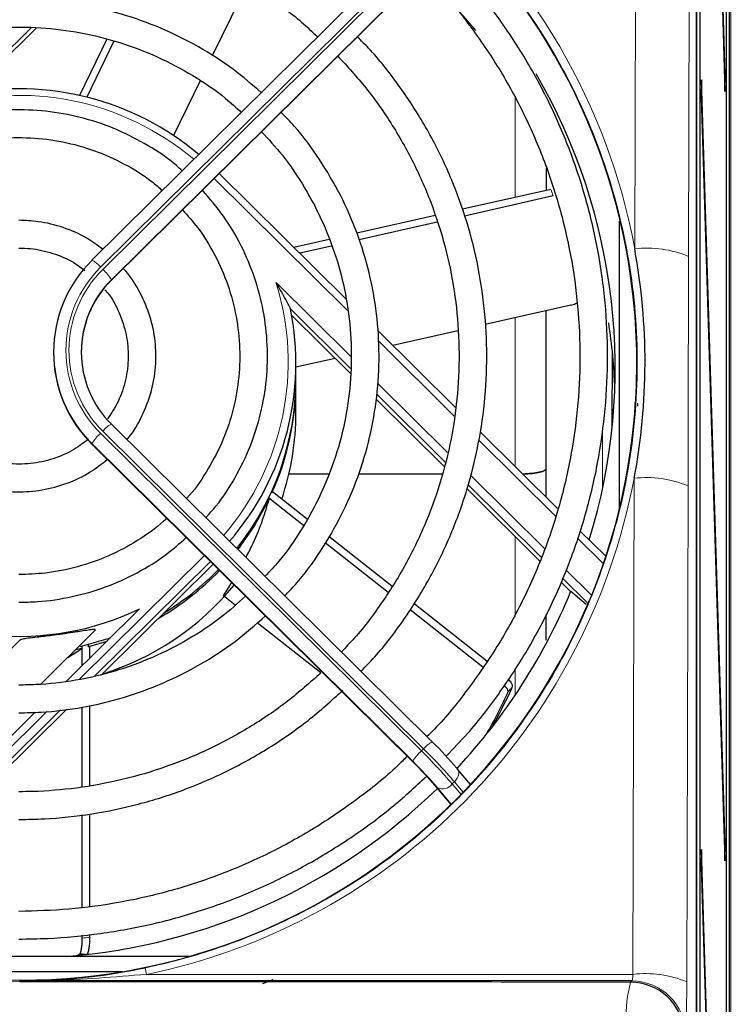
# Model space of a CAD drawing. Header units: millimetres. Extents: x 5 to 418, y 2 to 292.
# Tile 34 of 51: x 106 to 121, y 219 to 240. Entities that reach past the tile are written whole.
import ezdxf

# ---------------------------------------------------------------- set-up
doc = ezdxf.new("R2010")
doc.units = ezdxf.units.MM
doc.layers.add('SLD-0', color=7, linetype='Continuous')
doc.styles.add('SLDTEXTSTYLE0', font='TXT', dxfattribs={"width": 0.605})
doc.dimstyles.new('SLDDIMSTYLE0', dxfattribs={"dimtxt": 3.5, "dimasz": 3.302, "dimexe": 0, "dimexo": 0.0625, "dimgap": 0.875, "dimtad": 1, "dimlfac": 3, "dimrnd": 1e-09, "dimzin": 12, "dimdsep": 46, "dimtxsty": 'SLDTEXTSTYLE0', "dimsah": 1, "dimcen": 0.09, "dimadec": 0, "dimazin": 3, "dimtfac": 1, "dimtofl": 0, "dimtmove": 0, "dimatfit": 3, "dimfxl": 1, "dimfrac": 2, "dimtolj": 1, "dimtzin": 12, "dimarcsym": 0})

# ---------------------------------------------------------------- blocks, each defined once
blk = doc.blocks.new('_D_1')
at = {"layer": 'SLD-0', "color": 7}
for p, q in [((117.995, 259.752), (136.824, 259.752)), ((135.824, 259.752), (135.824, 84.752)), ((117.995, 84.752), (136.824, 84.752))]:
    blk.add_line(p, q, dxfattribs=at)
for centre, start, end in [((133.138, 170.891), 63.4349, 116.5651), ((133.138, 173.613), 243.4349, 296.5651)]:
    blk.add_arc(centre, 6.006, start, end, dxfattribs=at)
for points in [[(135.824, 259.752), (135.316, 256.45), (136.332, 256.45)], [(135.824, 84.752), (136.332, 88.054), (135.316, 88.054)]]:
    blk.add_solid(points, dxfattribs=at)
at = {"layer": 'SLD-0', "color": 7, "insert": (131.312, 168.242), "char_height": 3.5, "attachment_point": 1, "rotation": 90, "style": 'SLDTEXTSTYLE0'}
blk.add_mtext('525', dxfattribs=at)

msp = doc.modelspace()

# ---------------------------------------------------------------- linework, layer by layer
at = {"color": 7, "linetype": 'Continuous', "lineweight": 25}
for p, q in [((121.4186, 95.238), (121.4186, 250.7511)), ((120.705, 118.8642), (120.705, 250.2784)), ((121.3246, 239.0257), (121.1494, 244.6733)), ((120.7799, 244.3853), (120.7799, 119.5187)), ((120.7878, 119.5187), (120.7878, 244.3853)), ((121.1455, 244.298), (121.3207, 238.6504)), ((121.3443, 244.3853), (121.3443, 98.752)), ((121.3522, 98.752), (121.3522, 244.3853)), ((114.5595, 241.8743), (107.6101, 234.9925)), ((108.0325, 234.5576), (115.0014, 241.4587)), ((110.9721, 240.9713), (110.2177, 239.4199)), ((106.2948, 240.0291), (104.8385, 238.5869)), ((104.983, 238.6141), (106.4112, 240.0284)), ((107.9316, 239.7781), (107.3399, 238.5614)), ((108.087, 239.7392), (107.4964, 238.5246)), ((120.8114, 238.8972), (120.8076, 238.5219)), ((121.3246, 222.3602), (120.8114, 238.8972)), ((121.3246, 239.0257), (121.3096, 239.0096)), ((121.3207, 238.6504), (121.3246, 239.0257)), ((109.955, 238.8798), (109.378, 237.6933)), ((120.8076, 238.5219), (121.3207, 221.9849)), ((113.1209, 234.1442), (110.368, 236.8703)), ((117.5486, 236.5283), (115.6385, 236.0966)), ((117.6016, 236.3845), (115.6823, 235.9507)), ((115.0439, 235.9622), (113.3508, 235.5795)), ((115.0886, 235.8165), (113.3955, 235.4339)), ((119.0288, 235.8372), (119.0288, 229.5869)), ((112.7473, 235.4431), (111.9836, 235.2705)), ((112.8012, 235.2995), (112.1116, 235.1437)), ((107.6101, 234.9925), (107.6091, 234.9898)), ((108.0334, 234.5603), (108.0325, 234.5576)), ((117.9803, 234.0193), (116.1255, 233.6001)), ((113.2138, 232.6507), (111.9096, 233.9422)), ((111.937, 233.799), (113.2129, 232.5356)), ((115.4828, 231.8053), (113.7957, 233.476)), ((115.5361, 233.4668), (114.1266, 233.1483)), ((106.7788, 233.0047), (106.7788, 232.9954)), ((118.882, 231.3968), (118.8858, 232.9775)), ((112.8789, 232.8663), (112.0288, 232.6741)), ((112.0288, 232.4155), (112.0288, 232.7634)), ((112.0288, 231.6964), (112.0288, 232.3691)), ((115.2634, 230.6209), (113.7813, 232.0886)), ((113.7687, 231.9851), (115.2412, 230.527)), ((119.3838, 231.8972), (119.3621, 231.8972)), ((119.4288, 231.8972), (119.4288, 231.8323)), ((119.3794, 231.8323), (119.3621, 231.8323)), ((114.9819, 224.5607), (108.0325, 231.4425)), ((117.705, 229.6047), (116.0159, 231.2774)), ((107.6101, 231.0075), (107.6091, 231.0103)), ((107.6101, 231.0075), (114.579, 224.1064)), ((112.7343, 230.3569), (111.8743, 230.3569)), ((115.2008, 230.3569), (113.3848, 230.3569)), ((117.4455, 229.8617), (117.4455, 230.4726)), ((111.5104, 229.9531), (111.4949, 229.9653)), ((112.2687, 229.3813), (111.5196, 229.9728)), ((115.7355, 230.0375), (117.3131, 228.4753)), ((117.3486, 228.556), (115.7587, 230.1305)), ((111.431, 229.8301), (111.4472, 229.8172)), ((112.1944, 229.244), (111.4369, 229.8422)), ((118.7401, 228.5797), (118.1803, 229.1341)), ((114.0265, 227.7972), (112.6645, 228.8728)), ((114.1075, 227.9292), (112.7422, 229.0073)), ((107.8294, 226.0278), (110.2341, 228.4091)), ((117.7696, 228.0232), (117.9858, 227.8091)), ((118.3564, 227.5581), (117.8034, 228.1057)), ((110.4573, 227.7194), (110.6382, 228.0089)), ((117.9858, 227.8255), (118.318, 227.5414)), ((110.7109, 227.5192), (110.4573, 227.7194)), ((107.0604, 225.8723), (108.6413, 227.4378)), ((116.0773, 226.1777), (114.5003, 227.423)), ((116.1645, 226.3047), (114.5815, 227.5548)), ((117.4455, 226.759), (117.4455, 227.3191)), ((106.5066, 225.8112), (107.69, 226.983)), ((112.5679, 226.0527), (111.1919, 227.1393)), ((106.0457, 226.7621), (105.1327, 225.858)), ((108.0015, 226.8042), (107.3453, 226.6187)), ((107.9304, 226.7338), (107.539, 226.6188)), ((107.0878, 226.3867), (107.3924, 226.583)), ((107.3924, 226.583), (107.2558, 226.5531)), ((107.3924, 226.6294), (107.3924, 226.583)), ((107.401, 226.2096), (107.401, 226.6314)), ((107.539, 226.6188), (107.539, 226.6652)), ((107.5611, 226.3681), (107.5611, 226.6236)), ((116.7031, 225.7141), (116.7133, 225.7419)), ((116.7031, 225.7141), (116.7031, 225.7266)), ((105.2929, 223.516), (107.0646, 225.2704)), ((107.401, 223.583), (107.401, 225.3107)), ((107.5611, 223.6125), (107.5611, 225.3475)), ((104.7402, 223.5747), (106.3819, 225.2004)), ((114.9828, 224.5579), (114.9819, 224.5607)), ((114.579, 224.1064), (114.5781, 224.1092)), ((115.5162, 223.9863), (115.5316, 223.9714)), ((115.812, 223.6385), (115.5316, 223.9714)), ((115.0294, 223.6239), (115.3849, 223.2019)), ((115.0294, 223.6239), (115.0448, 223.609)), ((107.401, 220.9748), (107.401, 222.9798)), ((107.5611, 220.9964), (107.5611, 222.9965)), ((121.3246, 222.3602), (121.3096, 222.344)), ((121.3207, 221.9849), (121.3246, 222.3602)), ((120.8114, 222.2305), (120.8076, 221.8552)), ((121.3246, 205.6936), (120.8114, 222.2305)), ((120.8076, 221.8552), (121.3207, 205.3183)), ((107.401, 220.31), (107.401, 220.3729)), ((107.5611, 220.3208), (107.5611, 220.3878)), ((109.7217, 219.9131), (102.3692, 219.9131)), ((107.3537, 219.9652), (107.3058, 219.9355)), ((103.8269, 219.5831), (108.264, 219.5831)), ((119.3047, 219.3801), (106.0455, 219.3801)), ((111.5292, 219.4068), (111.305, 219.3142))]:
    msp.add_line(p, q, dxfattribs=at)
at = {"color": 7, "linetype": 'Continuous', "lineweight": 18}
for p, q in [((119.3669, 235.2386), (119.4044, 250.3062)), ((120.5709, 250.1439), (120.5334, 235.0762)), ((120.7133, 245.9176), (120.7133, 119.1563)), ((121.4481, 244.3404), (121.4481, 119.1636)), ((114.7471, 241.7219), (107.7977, 234.8401)), ((107.8448, 234.7935), (114.7943, 241.6753)), ((108.0334, 234.5603), (115.0024, 241.4615)), ((114.9828, 241.4514), (108.0334, 234.5696)), ((116.7788, 236.3543), (116.7788, 238.5362)), ((113.1483, 233.9057), (110.2613, 236.7647)), ((108.0334, 234.5603), (108.0334, 234.5696)), ((111.5971, 234.5082), (113.2158, 232.9053)), ((116.7788, 230.5219), (116.7788, 233.7477)), ((115.4589, 231.6176), (113.8095, 233.2509)), ((113.7949, 232.3318), (115.3127, 230.8288)), ((107.7977, 231.2434), (114.7471, 224.3616)), ((114.7943, 224.4083), (107.8448, 231.2901)), ((118.6679, 230.0264), (118.6679, 231.3504)), ((107.6091, 231.0103), (107.6091, 231.0196)), ((114.5586, 224.1378), (107.6091, 231.0196)), ((107.6091, 231.0103), (114.5781, 224.1092)), ((117.6522, 229.4457), (115.9896, 231.0921)), ((115.8099, 230.3364), (117.4188, 228.7432)), ((119.3277, 219.5235), (119.3545, 230.2688)), ((120.521, 230.1064), (120.4942, 219.3612)), ((116.7788, 227.3169), (116.7788, 229.0043)), ((118.6867, 228.4212), (118.1305, 228.972)), ((107.3368, 225.9126), (110.046, 228.5954)), ((110.1755, 228.4671), (107.676, 225.9919)), ((117.8783, 228.2881), (118.4318, 227.74)), ((116.7788, 225.5727), (116.7788, 226.129)), ((106.9313, 225.2545), (105.1871, 223.5272)), ((104.9531, 223.5521), (106.6366, 225.2192)), ((114.7471, 224.3616), (114.7943, 224.4083)), ((115.0448, 223.609), (115.3865, 223.2034)), ((115.3925, 223.2093), (115.0919, 223.5662)), ((115.461, 223.6938), (115.4138, 223.6471)), ((115.4138, 223.6471), (115.6042, 223.4211)), ((115.6505, 223.4687), (115.461, 223.6938)), ((108.7942, 219.5235), (119.3277, 219.5235)), ((106.0455, 219.3801), (106.0455, 219.3636)), ((119.2785, 219.3538), (119.3047, 219.3801))]:
    msp.add_line(p, q, dxfattribs=at)
at = {"color": 7, "linetype": 'Continuous', "lineweight": 25, "flags": 128}
msp.add_lwpolyline([(111.4472, 229.8172), (111.1346, 229.2484), (110.7717, 228.7299)], dxfattribs=at)
at = {"color": 7, "linetype": 'Continuous', "lineweight": 18, "flags": 128}
msp.add_lwpolyline([(115.5316, 223.9714), (115.5386, 223.9621), (115.5528, 223.9316), (115.5585, 223.896), (115.5552, 223.8568), (115.5432, 223.8153), (115.523, 223.7733), (115.4952, 223.7322), (115.461, 223.6938)], dxfattribs=at)
at = {"color": 7, "linetype": 'Continuous', "lineweight": 25}
for centre, radius, start, end in [((106.1229, 231.6663), 12.8464, 40.27747, 47.89152), ((106.2601, 232.6642), 12.6849, 342.89198, 30.13439), ((106.0297, 232.6648), 6.0408, 49.86725, 101.37314), ((109.5683, 233.0047), 2.789, 134.6228, 225.3772), ((109.5813, 232.9935), 2.2025, 134.65156, 179.95086), ((109.5779, 233.0047), 2.1987, 134.6228, 225.3772), ((106.1265, 232.7643), 5.9018, 319.18461, 11.51195), ((106.2754, 231.7495), 12.6701, 2.06833, 8.57906), ((109.5726, 232.9978), 2.7938, 180.04914, 225.34844), ((106.1211, 232.4195), 5.9077, 321.60356, 359.9609), ((106.1363, 232.3699), 5.8925, 335.78579, 359.99233), ((106.1394, 231.6969), 5.8894, 341.3613, 359.99586), ((106.0569, 232.4243), 5.99, 299.95602, 316.10416), ((106.0579, 232.4697), 5.9887, 301.24698, 315.78942), ((106.0478, 231.7611), 6.0029, 287.27742, 320.66941), ((106.1754, 232.7031), 12.778, 316.97961, 337.55965), ((106.0292, 232.896), 6.051, 264.75057, 295.57479), ((105.7921, 230.7616), 12.022, 330.67408, 335.17464), ((105.9199, 230.5181), 11.7619, 330.48548, 335.55876), ((108.6216, 218.0882), 9.0732, 40.54611, 45.48454), ((108.1974, 217.668), 9.0732, 40.54611, 45.48454), ((109.012, 218.4481), 7.939, 40.54611, 45.48454), ((106.0426, 232.8492), 12.9755, 274.46658, 314.21875), ((119.2781, 218.1869), 1.1669, 4.28035, 89.9786)]:
    msp.add_arc(centre, radius, start, end, dxfattribs=at)
at = {"color": 7, "linetype": 'Continuous', "lineweight": 18}
for centre, radius, start, end in [((106.0287, 232.6885), 5.8753, 49.84122, 107.21115), ((119.6404, 232.9327), 2.3221, 67.38527, 96.76599), ((109.5725, 233.0418), 2.5267, 134.6228, 225.3772), ((107.3525, 234.4837), 0.5703, 38.68754, 63.15667), ((109.5736, 233.0418), 2.4611, 134.6228, 225.3772), ((107.2162, 234.0725), 0.9565, 31.31036, 48.91102), ((106.126, 232.7866), 5.7355, 319.14324, 17.46824), ((108.29, 230.9336), 0.5703, 116.84333, 141.31246), ((108.4264, 230.5225), 0.9565, 131.08898, 148.68964), ((119.6281, 227.9629), 2.3221, 67.38527, 96.76599), ((115.2394, 224.0518), 0.5703, 116.84333, 141.31246), ((106.8428, 216.3211), 11.3415, 40.54611, 45.48454), ((115.3758, 223.6407), 0.9565, 131.08898, 148.68964), ((106.7956, 216.2744), 11.3415, 40.54611, 45.48454), ((115.2015, 223.8109), 0.2682, 245.88385, 322.34268), ((107.5569, 219.2995), 1.2574, 10.26508, 16.83036), ((119.6013, 217.2176), 2.3221, 67.38527, 96.76599), ((121.7023, 218.6663), 2.5195, 164.1641, 183.64282), ((119.3043, 218.2132), 1.1669, 0.02122, 89.97884)]:
    msp.add_arc(centre, radius, start, end, dxfattribs=at)
at = {"color": 7, "linetype": 'Continuous', "lineweight": 25}
for centre, major_axis, ratio, start_param, end_param in [((106.0455, 232.7641), (0, 13.3665), 0.9999969, 4.7998964, 10.9030624), ((106.0455, 232.7869), (0, 13.5452), 0.9999969, 4.5253975, 4.8943935), ((106.0455, 232.7641), (0, 13.3665), 0.9999969, 4.6198771, 4.7998964), ((106.0288, 232.4338), (5.7828, -1.685), 0.9494113, 6.1343244, 6.138127), ((106.0288, 232.4338), (4.7293, -3.8589), 0.9568427, 5.6297161, 5.6335187)]:
    msp.add_ellipse(centre, major_axis=major_axis, ratio=ratio, start_param=start_param, end_param=end_param, dxfattribs=at)
at = {"color": 7, "linetype": 'Continuous', "lineweight": 18}
for centre, major_axis, ratio, start_param, end_param in [((106.0455, 232.7869), (0, 13.5452), 0.9999969, 4.8943935, 7.6311291), ((106.007, 232.5242), (12.2014, 1.1497), 0.9476782, 0.2395404, 0.2526897), ((106.0455, 232.7869), (0, 13.5452), 0.9999969, 3.3459392, 4.5253975), ((106.0288, 232.3852), (12.1318, -3.5147), 0.9505267, 5.9938532, 5.9953795), ((106.1268, 232.4296), (9.6557, -7.8786), 0.9568427, 5.4794797, 5.492629), ((119.3043, 219.5467), (0, 0.1667), 0.1419355, 3.159395, 4.5727626), ((120.4707, 219.5467), (0, 1.3333), 0.0177419, 3.159395, 4.5727626)]:
    msp.add_ellipse(centre, major_axis=major_axis, ratio=ratio, start_param=start_param, end_param=end_param, dxfattribs=at)
for points, knots in [([(108.7604, 219.6635), (108.869, 219.6869), (109.4124, 219.804), (110.6666, 220.1659), (112.4491, 220.9483), (114.3298, 222.1778), (115.9718, 223.7053), (117.3459, 225.4834), (118.3998, 227.4738), (119.1167, 229.6219), (119.4556, 231.8662), (119.4186, 234.1454), (118.9882, 236.3884), (118.1897, 238.5327), (117.0311, 240.5078), (115.5624, 242.2603), (113.8142, 243.7312), (111.8549, 244.8876), (109.7301, 245.6881), (107.5138, 246.1263), (105.2605, 246.1792), (103.0367, 245.8649), (100.9022, 245.1785), (98.9088, 244.1548), (97.1185, 242.8081), (95.5659, 241.1839), (94.3161, 239.3161), (93.4585, 237.468), (93.133, 236.2331), (92.9979, 235.7209)], [0, 0, 0, 0, 0.0057927, 0.0289909, 0.0679712, 0.1069529, 0.1459199, 0.1848886, 0.2242933, 0.2636993, 0.3034589, 0.3432187, 0.3831638, 0.4231078, 0.4629823, 0.5028549, 0.5424314, 0.582006, 0.6211917, 0.6603764, 0.699254, 0.7381318, 0.7769165, 0.8157024, 0.8546452, 0.8935897, 0.9328725, 0.9721568, 1, 1, 1, 1]), ([(120.5334, 235.0762), (120.5311, 234.264), (120.5269, 232.7539), (120.5233, 231.0929), (120.5213, 230.2497), (120.521, 230.1064)], [0, 0, 0, 0, 0.4913442, 0.913556, 1, 1, 1, 1]), ([(94.8826, 225.3105), (95.3281, 224.7118), (96.2319, 223.4972), (97.9427, 222.0033), (99.8776, 220.7866), (101.9096, 219.9586), (103.9908, 219.4551), (105.3553, 219.3944), (106.0455, 219.3636)], [0, 0, 0, 0, 0.1698682, 0.3446607, 0.5145151, 0.6893038, 0.842835, 1, 1, 1, 1]), ([(106.0455, 219.3801), (106.05, 219.3801), (106.274, 219.3805), (107.1906, 219.3911), (108.1021, 219.4664), (108.7942, 219.5235)], [0, 0, 0, 0, 0.0048826, 0.2444445, 1, 1, 1, 1]), ([(106.0455, 219.3636), (108.3179, 219.3631), (112.7344, 219.3622), (117.1398, 219.3565), (119.2785, 219.3538)], [0, 0, 0, 0, 0.5145333, 1, 1, 1, 1])]:
    msp.add_open_spline(points, degree=3, knots=knots, dxfattribs=at)
at = {"color": 7, "linetype": 'Continuous', "lineweight": 25}
for points, knots in [([(99.5585, 239.834), (99.741, 239.9992), (100.17, 240.3877), (100.9244, 240.9054), (101.7977, 241.3938), (102.7202, 241.7859), (103.6785, 242.0808), (104.6629, 242.2744), (105.6624, 242.3646), (106.6659, 242.3505), (107.6623, 242.2322), (108.6408, 242.0112), (109.5901, 241.6894), (110.5011, 241.2719), (111.3589, 240.758), (112.029, 240.2764), (112.3835, 239.9397), (112.497, 239.8319)], [0, 0, 0, 0, 0.05207505, 0.12245527, 0.19283204, 0.26320557, 0.33357621, 0.40394443, 0.47431078, 0.54467587, 0.61504035, 0.68540471, 0.75576964, 0.82613583, 0.89650393, 0.9668745, 1, 1, 1, 1]), ([(115.2832, 224.2479), (115.4398, 224.4098), (115.8638, 224.848), (116.4672, 225.6395), (117.094, 226.6059), (117.6259, 227.6276), (118.063, 228.6921), (118.4005, 229.7917), (118.6358, 230.9171), (118.767, 232.059), (118.793, 233.2079), (118.7136, 234.3544), (118.5294, 235.4891), (118.242, 236.6024), (117.8539, 237.6855), (117.3676, 238.7287), (116.7895, 239.7257), (116.1157, 240.6597), (115.5867, 241.3072), (115.2621, 241.6185), (115.2151, 241.6636)], [0, 0, 0, 0, 0.03496145, 0.09465114, 0.15433896, 0.21402495, 0.27370922, 0.33339191, 0.39307324, 0.45275349, 0.51243296, 0.57211199, 0.63179085, 0.69146987, 0.7511494, 0.81082978, 0.87051131, 0.93019423, 0.98987876, 1, 1, 1, 1]), ([(114.7864, 241.2458), (114.8221, 241.2118), (115.1294, 240.9189), (115.6365, 240.2978), (116.2943, 239.3867), (116.8558, 238.4123), (117.3255, 237.3921), (117.6968, 236.3327), (117.9672, 235.2438), (118.134, 234.1346), (118.196, 233.0149), (118.1525, 231.8944), (118.004, 230.7827), (117.7516, 229.6895), (117.3978, 228.6241), (116.945, 227.5964), (116.3994, 226.6131), (115.7573, 225.6908), (115.2424, 225.0427), (114.9207, 224.7273), (114.8669, 224.6746)], [0, 0, 0, 0, 0.008042, 0.0692621, 0.1304843, 0.1917086, 0.252935, 0.3141635, 0.3753937, 0.4366254, 0.4978582, 0.5590918, 0.6203257, 0.6815594, 0.7427925, 0.8040246, 0.8652553, 0.9264844, 0.9877116, 1, 1, 1, 1]), ([(111.2775, 238.6243), (111.0801, 238.7954), (110.6552, 239.1639), (109.9237, 239.6294), (109.1127, 240.0334), (108.2582, 240.3393), (107.374, 240.5455), (106.4716, 240.6485), (105.5632, 240.6472), (104.661, 240.5415), (103.7774, 240.3327), (102.9237, 240.0243), (102.1138, 239.6178), (101.39, 239.1547), (100.9719, 238.7902), (100.7808, 238.6236)], [0, 0, 0, 0, 0.0682498, 0.1469204, 0.225596, 0.3042763, 0.3829608, 0.4616487, 0.5403391, 0.6190309, 0.6977229, 0.7764138, 0.8551027, 0.9337885, 1, 1, 1, 1]), ([(101.2117, 238.1969), (101.3444, 238.3169), (101.6916, 238.6307), (102.3285, 239.0474), (103.101, 239.4475), (103.9193, 239.7488), (104.7677, 239.9511), (105.6346, 240.0503), (106.5072, 240.0452), (107.3729, 239.936), (108.2187, 239.7239), (109.0333, 239.4134), (109.8006, 239.004), (110.4106, 238.5971), (110.7343, 238.2988), (110.8454, 238.1964)], [0, 0, 0, 0, 0.0509735, 0.1333497, 0.2157197, 0.2980839, 0.3804432, 0.4627986, 0.5451513, 0.6275027, 0.7098538, 0.7922059, 0.8745606, 0.956919, 1, 1, 1, 1]), ([(113.4388, 226.0888), (113.5529, 226.2064), (113.9058, 226.57), (114.4126, 227.2537), (114.9546, 228.1258), (115.3997, 229.0516), (115.7485, 230.0165), (115.9959, 231.0118), (116.1399, 232.0269), (116.1788, 233.0511), (116.1123, 234.0739), (115.9409, 235.0847), (115.6667, 236.0731), (115.2919, 237.0282), (114.8223, 237.942), (114.2561, 238.7985), (113.7648, 239.4315), (113.4392, 239.7516), (113.358, 239.8313)], [0, 0, 0, 0, 0.032279, 0.099812, 0.1673421, 0.2348693, 0.3023937, 0.3699158, 0.4374359, 0.5049545, 0.5724723, 0.6399897, 0.7075074, 0.7750258, 0.8425457, 0.9100676, 0.9775918, 1, 1, 1, 1]), ([(112.9372, 239.4146), (113.1439, 239.189), (113.5753, 238.7185), (114.1302, 237.9213), (114.6175, 237.0533), (115.0082, 236.1379), (115.3002, 235.1873), (115.4897, 234.2116), (115.5748, 233.2215), (115.5544, 232.2281), (115.4288, 231.2423), (115.1994, 230.2748), (114.8685, 229.3369), (114.4411, 228.4373), (113.9162, 227.5915), (113.4377, 226.9452), (113.1089, 226.6093), (113.0125, 226.5109)], [0, 0, 0, 0, 0.0641993, 0.1339494, 0.203703, 0.2734602, 0.3432206, 0.4129838, 0.4827492, 0.5525163, 0.6222841, 0.6920517, 0.7618183, 0.8315832, 0.9013457, 0.9711054, 1, 1, 1, 1]), ([(109.5638, 236.9272), (109.5232, 236.9661), (109.3019, 237.1777), (108.8319, 237.4844), (108.1654, 237.8328), (107.4511, 238.0786), (106.7105, 238.2251), (105.9562, 238.2673), (105.2032, 238.2051), (104.4669, 238.0387), (103.7589, 237.7745), (103.1039, 237.4061), (102.6798, 237.1218), (102.4988, 236.9427), (102.4955, 236.9394)], [0, 0, 0, 0, 0.02193244, 0.11952459, 0.21712769, 0.31474127, 0.41236411, 0.50999432, 0.60762955, 0.70526654, 0.80290208, 0.90053337, 0.99815791, 1, 1, 1, 1]), ([(111.788, 227.7235), (111.8669, 227.8046), (112.1555, 228.1014), (112.5715, 228.6853), (113.027, 229.4625), (113.3831, 230.2909), (113.6412, 231.1535), (113.7962, 232.0402), (113.8464, 232.9386), (113.791, 233.8367), (113.6309, 234.7225), (113.3679, 235.5835), (113.0071, 236.4097), (112.5477, 237.1846), (112.1121, 237.785), (111.8036, 238.0975), (111.7065, 238.1958)], [0, 0, 0, 0, 0.0293098, 0.1072336, 0.1851523, 0.2630662, 0.3409755, 0.4188809, 0.4967836, 0.5746844, 0.6525844, 0.7304846, 0.8083864, 0.8862908, 0.9641987, 1, 1, 1, 1]), ([(102.9191, 236.5061), (102.94, 236.5262), (103.1303, 236.7096), (103.5565, 236.982), (104.1866, 237.3059), (104.8643, 237.5255), (105.5656, 237.6457), (106.2777, 237.6615), (106.9839, 237.5726), (107.6701, 237.3825), (108.3161, 237.0896), (108.81, 236.7928), (109.0592, 236.568), (109.1334, 236.501)], [0, 0, 0, 0, 0.0128844, 0.1176609, 0.2224221, 0.3271694, 0.4319051, 0.5366323, 0.6413551, 0.7460763, 0.8508, 0.9555306, 1, 1, 1, 1]), ([(111.2828, 237.7763), (111.4349, 237.6117), (111.7829, 237.2349), (112.2302, 236.5679), (112.6322, 235.8019), (112.9351, 234.9915), (113.1378, 234.1514), (113.2364, 233.2929), (113.2296, 232.4291), (113.1175, 231.5722), (112.9015, 230.7352), (112.5861, 229.9292), (112.1707, 229.1704), (111.7609, 228.5705), (111.4617, 228.2535), (111.3608, 228.1466)], [0, 0, 0, 0, 0.063126, 0.1445119, 0.2259043, 0.3073029, 0.3887073, 0.4701163, 0.5515288, 0.6329432, 0.7143572, 0.7957694, 0.8771782, 0.9585824, 1, 1, 1, 1]), ([(117.4455, 236.9967), (117.4455, 236.8803), (117.4455, 236.7227), (117.4455, 236.5501), (117.4455, 236.505)], [0, 0, 0, 0, 0.7387134, 1, 1, 1, 1]), ([(110.0759, 229.4189), (110.1512, 229.5), (110.3966, 229.7641), (110.7255, 230.2817), (111.0545, 230.9541), (111.2807, 231.6688), (111.4053, 232.4069), (111.4244, 233.1551), (111.338, 233.8985), (111.1481, 234.6231), (110.8565, 235.3128), (110.481, 235.9537), (110.1614, 236.3269), (110.0044, 236.5103)], [0, 0, 0, 0, 0.04252544, 0.13863137, 0.23472648, 0.33081138, 0.42688753, 0.52295714, 0.61902302, 0.71508745, 0.81115348, 0.90722415, 1, 1, 1, 1]), ([(109.5714, 236.0815), (109.684, 235.9567), (109.9544, 235.657), (110.2859, 235.1083), (110.5691, 234.4627), (110.7496, 233.7805), (110.8269, 233.08), (110.7987, 232.3755), (110.6648, 231.6836), (110.4313, 231.0164), (110.0916, 230.3997), (109.8275, 230.002), (109.6592, 229.8346), (109.6577, 229.8331)], [0, 0, 0, 0, 0.073411, 0.1762262, 0.2790571, 0.3819027, 0.4847608, 0.5876278, 0.6904988, 0.7933679, 0.8962304, 0.9990825, 1, 1, 1, 1]), ([(107.8477, 235.2278), (107.7338, 235.3132), (107.4709, 235.5103), (106.9932, 235.7128), (106.494, 235.8384), (106.1681, 235.8516), (106.0288, 235.8572)], [0, 0, 0, 0, 0.21761833, 0.50240245, 0.78726196, 1, 1, 1, 1]), ([(106.0288, 235.2572), (106.111, 235.2547), (106.3594, 235.2472), (106.766, 235.1554), (107.1693, 234.9906), (107.378, 234.8285), (107.4557, 234.7682)], [0, 0, 0, 0, 0.1600808, 0.483779, 0.8079229, 1, 1, 1, 1]), ([(108.3661, 231.1121), (108.377, 231.1238), (108.5146, 231.2712), (108.702, 231.6165), (108.908, 232.132), (109.0035, 232.6827), (108.9951, 233.2393), (108.8827, 233.7865), (108.6619, 234.296), (108.4566, 234.6438), (108.3061, 234.7944), (108.2867, 234.8138)], [0, 0, 0, 0, 0.011948, 0.1502557, 0.2885257, 0.4267611, 0.56497, 0.7031644, 0.8413549, 0.9795563, 1, 1, 1, 1]), ([(111.9096, 233.9422), (111.9092, 233.9437), (111.9084, 233.9472), (111.9007, 233.9646), (111.8773, 234.0131), (111.7897, 234.1808), (111.6903, 234.3544), (111.609, 234.4887), (111.5974, 234.5076), (111.5971, 234.5082)], [0, 0, 0, 0, 0.0278674, 0.0623947, 0.1229862, 0.3040573, 0.9014966, 0.9967873, 1, 1, 1, 1]), ([(107.8886, 234.3512), (107.91, 234.3282), (108.0439, 234.1839), (108.2098, 233.8556), (108.3666, 233.3864), (108.4131, 232.8899), (108.3532, 232.3974), (108.2037, 231.9409), (108.0312, 231.6812), (107.9504, 231.5596)], [0, 0, 0, 0, 0.0312185, 0.195817, 0.3604936, 0.5252414, 0.6900392, 0.8548498, 1, 1, 1, 1]), ([(117.9803, 234.0193), (118.0165, 234.0288), (118.0678, 234.0423), (118.1079, 234.0687), (118.1197, 234.0764)], [0, 0, 0, 0, 0.7068217, 1, 1, 1, 1]), ([(117.4455, 230.4726), (117.4455, 231.1769), (117.4455, 232.3188), (117.4455, 233.4607), (117.4455, 233.8984)], [0, 0, 0, 0, 0.616713, 1, 1, 1, 1]), ([(107.5349, 231.1175), (107.4164, 231.0283), (107.1652, 230.839), (106.7135, 230.6592), (106.2208, 230.5658), (105.7175, 230.578), (105.231, 230.6968), (104.8223, 230.8793), (104.6095, 231.0546), (104.5248, 231.1244)], [0, 0, 0, 0, 0.136208, 0.2888636, 0.4414584, 0.5940099, 0.7465409, 0.8990709, 1, 1, 1, 1]), ([(104.119, 230.6822), (104.2077, 230.6066), (104.4381, 230.4103), (104.8796, 230.1893), (105.4143, 230.021), (105.9735, 229.9591), (106.5346, 230.0006), (107.076, 230.1483), (107.5571, 230.3715), (107.8223, 230.5834), (107.9419, 230.679)], [0, 0, 0, 0, 0.0840898, 0.2182789, 0.3525044, 0.4867624, 0.6210445, 0.7553382, 0.8896282, 1, 1, 1, 1]), ([(116.9406, 230.3616), (116.9604, 230.3621), (117.0544, 230.3644), (117.2027, 230.3811), (117.3544, 230.4099), (117.4341, 230.4426), (117.4422, 230.4641), (117.4455, 230.4726)], [0, 0, 0, 0, 0.0679431, 0.322757, 0.5775708, 0.8323847, 1, 1, 1, 1]), ([(117.4455, 230.4726), (117.4381, 230.4596), (117.4234, 230.4335), (117.3082, 230.3991), (117.1447, 230.3726), (117.0073, 230.3647), (116.9415, 230.3608)], [0, 0, 0, 0, 0.2550172, 0.5100344, 0.7650516, 1, 1, 1, 1]), ([(110.9485, 228.5548), (111.0016, 228.6585), (111.2525, 229.1481), (111.3614, 229.5223), (111.4472, 229.8172)], [0, 0, 0, 0, 0.2118089, 1, 1, 1, 1]), ([(109.228, 229.4053), (109.2061, 229.3832), (109.0187, 229.1937), (108.5975, 228.91), (107.9753, 228.5712), (107.303, 228.3372), (106.6488, 228.2042), (106.2205, 228.1893), (106.0288, 228.1827)], [0, 0, 0, 0, 0.0267893, 0.2291713, 0.4315237, 0.6338486, 0.8361502, 1, 1, 1, 1]), ([(106.0288, 227.5827), (106.1643, 227.5857), (106.5506, 227.5944), (107.1833, 227.6899), (107.9086, 227.899), (108.595, 228.2103), (109.1855, 228.5705), (109.5125, 228.861), (109.6523, 228.9852)], [0, 0, 0, 0, 0.1020696, 0.2911507, 0.4803412, 0.6695267, 0.8587017, 1, 1, 1, 1]), ([(110.9365, 227.7135), (110.7668, 227.5605), (110.3823, 227.2139), (109.704, 226.77), (108.9292, 226.3739), (108.1098, 226.0754), (107.2607, 225.8777), (106.5615, 225.7977), (106.1501, 225.7914), (106.0288, 225.7895)], [0, 0, 0, 0, 0.127303, 0.2884054, 0.4494956, 0.6105746, 0.771644, 0.9327059, 1, 1, 1, 1]), ([(106.0288, 225.1895), (106.1906, 225.1925), (106.6544, 225.2011), (107.4166, 225.2959), (108.2995, 225.5058), (109.1523, 225.8168), (109.9614, 226.2249), (110.7109, 226.7093), (111.1524, 227.0973), (111.3677, 227.2865)], [0, 0, 0, 0, 0.0825332, 0.2366491, 0.390827, 0.5450029, 0.6991747, 0.8533404, 1, 1, 1, 1]), ([(107.6872, 226.9837), (107.684, 226.9869), (107.6768, 226.9941), (107.6103, 226.9907), (107.4572, 226.9691), (107.1617, 226.9202), (106.7895, 226.868), (106.4528, 226.8298), (106.2355, 226.8047), (106.1131, 226.7849), (106.0525, 226.77), (106.0495, 226.7614), (106.0486, 226.7591)], [0, 0, 0, 0, 0.0426035, 0.0959858, 0.1821334, 0.3412147, 0.5665216, 0.7238526, 0.8315987, 0.9115384, 0.9758577, 1, 1, 1, 1]), ([(112.5679, 226.0527), (112.3327, 225.8439), (111.8488, 225.4143), (111.0334, 224.8651), (110.1534, 224.3882), (109.2262, 224.0072), (108.2643, 223.7239), (107.2947, 223.5464), (106.5454, 223.4839), (106.1289, 223.4799), (106.0288, 223.4789)], [0, 0, 0, 0, 0.1313911, 0.2704424, 0.409487, 0.5485252, 0.6875579, 0.8265858, 0.9583305, 1, 1, 1, 1]), ([(116.6282, 225.9165), (116.6355, 225.9087), (116.6666, 225.8755), (116.7, 225.8212), (116.719, 225.7704), (116.7148, 225.7496), (116.7133, 225.7419)], [0, 0, 0, 0, 0.1059847, 0.4525681, 0.7982678, 1, 1, 1, 1]), ([(106.0288, 222.8789), (106.2124, 222.8819), (106.7403, 222.8904), (107.6094, 222.985), (108.6219, 223.1948), (109.6076, 223.5073), (110.5565, 223.9167), (111.4569, 224.4214), (112.297, 225.0019), (112.7983, 225.4539), (113.0447, 225.6761)], [0, 0, 0, 0, 0.0710987, 0.2044014, 0.3377453, 0.4710883, 0.6044291, 0.7377667, 0.8711004, 1, 1, 1, 1]), ([(116.6277, 225.6515), (116.6204, 225.6709), (116.6056, 225.7096), (116.5712, 225.7603), (116.5457, 225.7864), (116.545, 225.7872)], [0, 0, 0, 0, 0.4921341, 0.9843169, 1, 1, 1, 1]), ([(116.7031, 225.7266), (116.7025, 225.7267), (116.7007, 225.727), (116.6794, 225.7071), (116.6525, 225.6784), (116.6303, 225.6543), (116.6277, 225.6515)], [0, 0, 0, 0, 0.1150539, 0.3004628, 0.9183354, 1, 1, 1, 1]), ([(114.4369, 224.2471), (114.3682, 224.1776), (114.0356, 223.8414), (113.3667, 223.3137), (112.4372, 222.6749), (111.4464, 222.1306), (110.4102, 221.6784), (109.3357, 221.3234), (108.2326, 221.0707), (107.1269, 220.9157), (106.3893, 220.8969), (106.0288, 220.8877)], [0, 0, 0, 0, 0.0317163, 0.1534352, 0.27515, 0.3968606, 0.5185675, 0.6402709, 0.7619714, 0.8836695, 1, 1, 1, 1]), ([(106.0288, 220.2877), (106.2342, 220.2907), (106.8258, 220.2992), (107.8008, 220.3935), (108.9413, 220.6035), (110.0579, 220.9165), (111.1411, 221.3284), (112.1826, 221.8357), (113.1714, 222.4363), (114.0736, 223.0915), (114.6089, 223.5837), (114.8609, 223.8155)], [0, 0, 0, 0, 0.06314716, 0.18186846, 0.30061907, 0.41936911, 0.53811793, 0.65686497, 0.77560969, 0.89435162, 1, 1, 1, 1]), ([(107.3537, 219.9652), (107.3609, 219.9845), (107.3754, 220.023), (107.3909, 220.117), (107.3997, 220.2167), (107.4006, 220.282), (107.401, 220.31)], [0, 0, 0, 0, 0.2664741, 0.5329746, 0.7989747, 1, 1, 1, 1]), ([(107.5611, 220.3208), (107.5604, 220.2832), (107.5589, 220.208), (107.5475, 220.1014), (107.5302, 220.0157), (107.5111, 219.9656), (107.4984, 219.9527), (107.4937, 219.948)], [0, 0, 0, 0, 0.21905113, 0.43816174, 0.65596989, 0.87322267, 1, 1, 1, 1]), ([(107.4746, 219.9466), (107.4735, 219.9476), (107.4706, 219.9502), (107.4365, 219.9567), (107.3934, 219.9614), (107.3578, 219.9648), (107.3537, 219.9652)], [0, 0, 0, 0, 0.1150539, 0.3004628, 0.9183354, 1, 1, 1, 1]), ([(106.0455, 219.3801), (106.0499, 219.3801), (106.2712, 219.3808), (106.8338, 219.3973), (107.7363, 219.4745), (108.4181, 219.6004), (108.7604, 219.6635)], [0, 0, 0, 0, 0.0048564, 0.2440344, 0.6204459, 1, 1, 1, 1])]:
    msp.add_open_spline(points, degree=3, knots=knots, dxfattribs=at)

# ---------------------------------------------------------------- dimensions: what is measured, and where the dimension line sits
at = {"layer": 'SLD-0', "color": 7}
dim = msp.add_linear_dim(base=(135.8241, 84.752), p1=(117.9955, 259.752), p2=(117.9955, 84.752), angle=90, text='(<>)', dimstyle='SLDDIMSTYLE0', dxfattribs=at)
dim.commit()
dim.dimension.update_dxf_attribs({"geometry": '_D_1', "text_midpoint": (135.8241, 172.252), "dimtype": 160})

doc.saveas('drawing.dxf')
